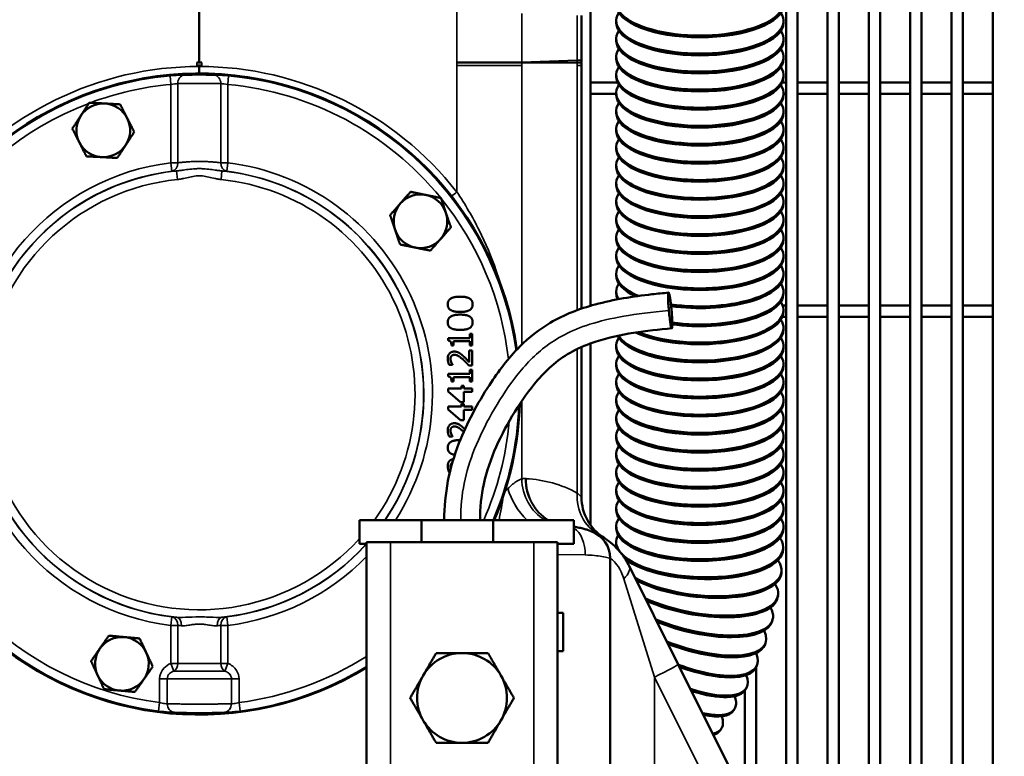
# Model space of a CAD drawing. Header units: inches. Extents: x 1 to 237, y 4 to 150.
# Tile 25 of 209: x 28 to 38, y 111 to 119. Entities that reach past the tile are written whole.
import ezdxf

# ---------------------------------------------------------------- set-up
doc = ezdxf.new("R2010")
doc.units = ezdxf.units.IN
doc.header["$LTSCALE"] = 7
doc.header["$MEASUREMENT"] = 0
for name, color, linetype, lineweight in [('Dimension (ANSI)', 7, 'Continuous', 25), ('Visible (ANSI)', 7, 'Continuous', 50), ('Visible Narrow (ANSI)', 7, 'Continuous', 35)]:
    doc.layers.add(name, color=color, linetype=linetype, lineweight=lineweight)
doc.styles.add('Dimension Text', font='tahoma.ttf')
doc.dimstyles.new('Dual Dimension', dxfattribs={"dimscale": 7, "dimtxt": 0.12, "dimasz": 0.098425, "dimexe": 0.125, "dimexo": 0.0625, "dimgap": 0.031496, "dimtad": 0, "dimtih": 1, "dimtoh": 1, "dimrnd": 1e-08, "dimzin": 4, "dimdsep": 46, "dimtxsty": 'Dimension Text', "dimcen": 0.09, "dimdle": 0.393701, "dimclrd": 256, "dimclre": 256, "dimclrt": 256, "dimadec": 0, "dimazin": 1, "dimtfac": 1, "dimtofl": 0, "dimtmove": 0, "dimatfit": 3, "dimfxl": 1, "dimtolj": 1, "dimtzin": 4, "dimlwd": -1, "dimlwe": -1, "dimarcsym": 0})

# ---------------------------------------------------------------- blocks, each defined once
blk = doc.blocks.new('*D10')
at = {"layer": 'Defpoints', "color": 0, "transparency": 16777216}
for p in [(19.813, 137.654), (19.813, 124.977), (98.315, 114.654)]:
    blk.add_point(p, dxfattribs=at)
at = {"layer": 'Dimension (ANSI)', "transparency": 16777216}
for p, q in [((19.813, 125.415), (19.813, 138.529)), ((98.315, 115.092), (98.315, 138.529)), ((20.502, 137.654), (54.873, 137.654)), ((97.626, 137.654), (63.254, 137.654))]:
    blk.add_line(p, q, dxfattribs=at)
for points in [[(20.502, 137.769), (20.502, 137.54), (19.813, 137.654)], [(97.626, 137.769), (97.626, 137.54), (98.315, 137.654)]]:
    blk.add_solid(points, dxfattribs=at)
at = {"layer": 'Dimension (ANSI)', "transparency": 16777216, "insert": (59.064, 137.654), "char_height": 0.84, "attachment_point": 5, "style": 'Dimension Text'}
blk.add_mtext('\\A1;{\\H3.0x;(}\\S78.50^ 1993.9 mm;{\\H3.0x;)}', dxfattribs=at)
blk = doc.blocks.new('*D11')
at = {"layer": 'Defpoints', "color": 0, "transparency": 16777216}
for p in [(9.802, 132.104), (32.4, 132.104), (37.255, 77.844)]:
    blk.add_point(p, dxfattribs=at)
at = {"layer": 'Dimension (ANSI)', "transparency": 16777216}
for p, q in [((31.963, 132.104), (8.927, 132.104)), ((9.802, 131.415), (9.802, 106.86)), ((9.802, 78.533), (9.802, 103.088)), ((36.818, 77.844), (8.927, 77.844))]:
    blk.add_line(p, q, dxfattribs=at)
for points in [[(9.687, 131.415), (9.917, 131.415), (9.802, 132.104)], [(9.687, 78.533), (9.917, 78.533), (9.802, 77.844)]]:
    blk.add_solid(points, dxfattribs=at)
at = {"layer": 'Dimension (ANSI)', "transparency": 16777216, "insert": (9.802, 104.974), "char_height": 0.84, "attachment_point": 5, "style": 'Dimension Text'}
blk.add_mtext('\\A1;{\\H3.0x;(}\\S54.26^ 1378.2 mm;{\\H3.0x;)}', dxfattribs=at)

msp = doc.modelspace()

# ---------------------------------------------------------------- linework, layer by layer
at = {"layer": 'Visible (ANSI)'}
for p, q in [((29.99, 118.294), (29.99, 126.344)), ((34.085, 125.036), (34.085, 115.747)), ((36.132, 125.036), (36.132, 109.154)), ((36.25, 125.036), (36.25, 109.154)), ((36.565, 125.036), (36.565, 109.154)), ((36.683, 125.036), (36.683, 109.154)), ((36.998, 109.154), (36.998, 125.036)), ((37.116, 109.154), (37.116, 125.036)), ((37.431, 109.154), (37.431, 125.036)), ((37.549, 109.154), (37.549, 125.036)), ((37.864, 109.154), (37.864, 125.036)), ((37.982, 109.154), (37.982, 125.036)), ((38.297, 109.154), (38.297, 125.036)), ((33.99, 118.32), (33.99, 118.787)), ((34.354, 118.73), (34.354, 118.711)), ((36.104, 118.73), (36.104, 118.711)), ((34.354, 118.541), (34.354, 118.522)), ((36.104, 118.541), (36.104, 118.522)), ((34.354, 118.352), (34.354, 118.333)), ((36.104, 118.352), (36.104, 118.333)), ((29.964, 118.294), (29.99, 118.294)), ((29.964, 118.263), (29.99, 118.263)), ((29.99, 118.294), (30.016, 118.294)), ((29.99, 118.263), (30.016, 118.263)), ((29.99, 118.253), (29.99, 118.263)), ((33.218, 118.294), (32.686, 118.294)), ((33.365, 118.294), (33.218, 118.294)), ((33.428, 118.294), (33.365, 118.294)), ((33.428, 118.294), (33.945, 118.294)), ((33.99, 118.294), (33.945, 118.294)), ((33.99, 118.263), (33.99, 118.294)), ((33.99, 118.263), (33.99, 115.717)), ((34.354, 118.163), (34.354, 118.144)), ((36.104, 118.163), (36.104, 118.144)), ((34.085, 118.086), (34.367, 118.086)), ((36.092, 118.086), (36.132, 118.086)), ((36.25, 118.086), (36.565, 118.086)), ((36.683, 118.086), (36.998, 118.086)), ((37.116, 118.086), (37.431, 118.086)), ((37.549, 118.086), (37.864, 118.086)), ((37.982, 118.086), (38.297, 118.086)), ((34.085, 117.967), (34.354, 117.967)), ((34.354, 117.974), (34.354, 117.955)), ((36.104, 117.974), (36.104, 117.955)), ((36.104, 117.967), (36.132, 117.967)), ((36.25, 117.967), (36.565, 117.967)), ((36.683, 117.967), (36.998, 117.967)), ((37.116, 117.967), (37.431, 117.967)), ((37.549, 117.967), (37.864, 117.967)), ((37.982, 117.967), (38.297, 117.967)), ((34.354, 117.785), (34.354, 117.766)), ((36.104, 117.785), (36.104, 117.766)), ((34.354, 117.596), (34.354, 117.577)), ((36.104, 117.596), (36.104, 117.577)), ((34.354, 117.406), (34.354, 117.388)), ((36.104, 117.406), (36.104, 117.388)), ((34.354, 117.217), (34.354, 117.199)), ((36.104, 117.217), (36.104, 117.199)), ((34.354, 117.028), (34.354, 117.01)), ((36.104, 117.028), (36.104, 117.01)), ((34.354, 116.839), (34.354, 116.821)), ((36.104, 116.839), (36.104, 116.821)), ((34.354, 116.65), (34.354, 116.632)), ((36.104, 116.65), (36.104, 116.632)), ((34.354, 116.461), (34.354, 116.443)), ((36.104, 116.461), (36.104, 116.443)), ((34.354, 116.272), (34.354, 116.254)), ((36.104, 116.272), (36.104, 116.254)), ((34.354, 116.083), (34.354, 116.065)), ((36.104, 116.083), (36.104, 116.065)), ((34.354, 115.894), (34.354, 115.876)), ((36.104, 115.894), (36.104, 115.876)), ((34.085, 115.751), (34.097, 115.751)), ((36.097, 115.751), (36.132, 115.751)), ((36.25, 115.751), (36.565, 115.751)), ((36.683, 115.751), (36.998, 115.751)), ((37.116, 115.751), (37.431, 115.751)), ((37.549, 115.751), (37.864, 115.751)), ((37.982, 115.751), (38.297, 115.751)), ((36.094, 115.633), (36.132, 115.633)), ((36.104, 115.705), (36.104, 115.687)), ((36.25, 115.633), (36.565, 115.633)), ((36.683, 115.633), (36.998, 115.633)), ((37.116, 115.633), (37.431, 115.633)), ((37.549, 115.633), (37.864, 115.633)), ((37.982, 115.633), (38.297, 115.633)), ((32.82, 115.454), (32.82, 115.409)), ((32.845, 115.454), (32.82, 115.454)), ((32.845, 115.332), (32.845, 115.454)), ((36.104, 115.516), (36.104, 115.498)), ((32.595, 115.409), (32.595, 115.383)), ((32.82, 115.409), (32.595, 115.409)), ((32.629, 115.332), (32.652, 115.332)), ((32.652, 115.377), (32.82, 115.377)), ((32.652, 115.332), (32.652, 115.377)), ((32.82, 115.377), (32.82, 115.332)), ((32.82, 115.332), (32.845, 115.332)), ((33.99, 115.316), (33.99, 113.743)), ((34.085, 115.353), (34.085, 113.451)), ((34.354, 115.327), (34.354, 115.309)), ((36.104, 115.327), (36.104, 115.309)), ((32.816, 115.278), (32.816, 115.156)), ((32.845, 115.278), (32.816, 115.278)), ((32.845, 115.124), (32.845, 115.278)), ((32.605, 115.13), (32.641, 115.13)), ((32.641, 115.13), (32.641, 115.131)), ((32.81, 115.124), (32.845, 115.124)), ((34.354, 115.138), (34.354, 115.12)), ((36.104, 115.138), (36.104, 115.12)), ((32.595, 115.034), (32.595, 115.008)), ((32.82, 115.034), (32.595, 115.034)), ((32.82, 115.078), (32.82, 115.034)), ((32.845, 115.078), (32.82, 115.078)), ((32.845, 114.956), (32.845, 115.078)), ((32.629, 114.956), (32.652, 114.956)), ((32.652, 115.002), (32.82, 115.002)), ((32.652, 114.956), (32.652, 115.002)), ((32.733, 114.91), (32.733, 114.88)), ((32.76, 114.91), (32.733, 114.91)), ((32.76, 114.88), (32.76, 114.91)), ((32.82, 115.002), (32.82, 114.956)), ((32.82, 114.956), (32.845, 114.956)), ((34.354, 114.949), (34.354, 114.931)), ((36.104, 114.949), (36.104, 114.931)), ((32.595, 114.88), (32.595, 114.849)), ((32.733, 114.88), (32.595, 114.88)), ((32.595, 114.849), (32.724, 114.738)), ((32.845, 114.88), (32.76, 114.88)), ((32.76, 114.848), (32.845, 114.848)), ((32.76, 114.738), (32.76, 114.848)), ((32.845, 114.848), (32.845, 114.88)), ((32.724, 114.738), (32.76, 114.738)), ((32.733, 114.722), (32.733, 114.693)), ((32.76, 114.722), (32.733, 114.722)), ((32.76, 114.693), (32.76, 114.722)), ((34.354, 114.76), (34.354, 114.741)), ((36.104, 114.76), (36.104, 114.741)), ((32.595, 114.693), (32.595, 114.662)), ((32.733, 114.693), (32.595, 114.693)), ((32.595, 114.662), (32.724, 114.55)), ((32.845, 114.693), (32.76, 114.693)), ((32.76, 114.66), (32.845, 114.66)), ((32.76, 114.55), (32.76, 114.66)), ((32.845, 114.66), (32.845, 114.693)), ((32.724, 114.55), (32.76, 114.55)), ((34.354, 114.571), (34.354, 114.552)), ((36.104, 114.571), (36.104, 114.552)), ((32.605, 114.379), (32.641, 114.379)), ((32.641, 114.379), (32.641, 114.381)), ((34.354, 114.382), (34.354, 114.363)), ((36.104, 114.382), (36.104, 114.363)), ((34.354, 114.193), (34.354, 114.174)), ((36.104, 114.193), (36.104, 114.174)), ((32.605, 114.004), (32.61, 114.004)), ((34.354, 114.004), (34.354, 113.985)), ((36.104, 114.004), (36.104, 113.985)), ((33.652, 113.902), (33.652, 113.902)), ((34.354, 113.815), (34.354, 113.796)), ((36.104, 113.815), (36.104, 113.796)), ((33.967, 113.768), (33.967, 113.768)), ((33.534, 113.597), (33.534, 113.597)), ((33.534, 113.592), (33.534, 113.592)), ((34.354, 113.626), (34.354, 113.607)), ((36.104, 113.626), (36.104, 113.607)), ((31.667, 113.254), (31.667, 113.504)), ((31.667, 113.504), (32.317, 113.504)), ((32.317, 113.504), (32.317, 113.272)), ((32.317, 113.504), (33.065, 113.504)), ((33.065, 113.504), (33.065, 113.272)), ((33.065, 113.504), (33.911, 113.504)), ((33.911, 113.254), (33.911, 113.504)), ((34.085, 113.416), (34.085, 113.415)), ((34.354, 113.437), (34.354, 113.418)), ((36.104, 113.437), (36.104, 113.418)), ((31.74, 113.254), (31.667, 113.254)), ((31.74, 113.272), (31.99, 113.272)), ((31.74, 113.272), (31.74, 110.522)), ((33.49, 113.272), (31.99, 113.272)), ((33.49, 113.272), (33.74, 113.272)), ((33.74, 110.522), (33.74, 113.272)), ((33.74, 113.254), (33.911, 113.254)), ((34.353, 113.278), (34.353, 113.26)), ((36.102, 113.217), (36.102, 113.198)), ((34.29, 110.311), (34.29, 113.105)), ((35.003, 111.994), (34.489, 113.024)), ((36.084, 112.963), (36.082, 112.945)), ((36.047, 112.712), (36.043, 112.694)), ((33.8, 112.532), (33.74, 112.532)), ((33.8, 112.132), (33.8, 112.532)), ((29.77, 112.481), (29.77, 112.481)), ((29.99, 112.49), (29.99, 112.49)), ((30.21, 112.486), (30.21, 112.486)), ((30.21, 112.481), (30.21, 112.481)), ((35.991, 112.464), (35.987, 112.446)), ((29.99, 112.416), (29.99, 112.416)), ((33.8, 112.132), (33.74, 112.132)), ((35.917, 112.22), (35.911, 112.203)), ((35.812, 110.371), (35.003, 111.994)), ((35.817, 111.962), (35.817, 110.36)), ((35.826, 111.983), (35.819, 111.965)), ((35.699, 111.719), (35.699, 110.598)), ((35.717, 111.752), (35.709, 111.735)), ((29.99, 111.577), (29.99, 111.577)), ((35.592, 111.529), (35.583, 111.513)), ((35.452, 111.316), (35.441, 111.301))]:
    msp.add_line(p, q, dxfattribs=at)
for centre, radius, start, end in [((33.87, 118.32), 0.12, 347.5441, 0), ((29.99, 114.823), 3.356, 7.9595, 301.4317), ((28.985, 117.584), 0.281, 86.9515, 146.9515), ((28.985, 117.584), 0.281, 26.9515, 86.9515), ((28.985, 117.584), 0.281, 146.9515, 206.9515), ((28.985, 117.584), 0.281, 326.9515, 26.9515), ((28.985, 117.584), 0.281, 206.9515, 266.9515), ((28.985, 117.584), 0.281, 266.9515, 326.9515), ((32.305, 116.632), 0.281, 78.6654, 138.6654), ((32.305, 116.632), 0.281, 18.6654, 78.6654), ((32.305, 116.632), 0.281, 138.6654, 198.6654), ((32.305, 116.632), 0.281, 318.6654, 18.6654), ((32.305, 116.632), 0.281, 198.6654, 258.6654), ((32.305, 116.632), 0.281, 258.6654, 318.6654), ((29.99, 114.823), 3.356, 336.8557, 358.2161), ((34.49, 113.743), 0.5, 180, 237.4738), ((33.99, 113.105), 0.3, 0, 67.514), ((29.18, 111.999), 0.281, 84.9983, 144.9983), ((29.18, 111.999), 0.281, 24.9983, 84.9983), ((29.18, 111.999), 0.281, 144.9983, 204.9983), ((29.18, 111.999), 0.281, 324.9983, 24.9983), ((32.74, 111.642), 0.47, 90, 150), ((32.74, 111.642), 0.47, 30, 90), ((29.18, 111.999), 0.281, 204.9983, 264.9983), ((29.18, 111.999), 0.281, 264.9983, 324.9983), ((32.74, 111.642), 0.47, 150, 210), ((32.74, 111.642), 0.47, 330, 30), ((29.99, 111.337), 0.375, 139.6191, 139.6194), ((32.74, 111.642), 0.47, 210, 270), ((32.74, 111.642), 0.47, 270, 330)]:
    msp.add_arc(centre, radius, start, end, dxfattribs=at)
for centre, major_axis, ratio, start_param, end_param in [((35.229, 118.919), (0.875, 0), 0.390731, 2.889384, 6.535394), ((35.229, 118.9), (0.875, 0), 0.390731, 3.141593, 6.283185), ((35.229, 118.73), (0.875, 0), 0.390731, 2.889384, 6.535394), ((35.229, 118.541), (0.875, 0), 0.390731, 2.889384, 6.535394), ((35.229, 118.711), (0.875, 0), 0.390731, 3.141593, 6.283185), ((35.229, 118.522), (0.875, 0), 0.390731, 3.141593, 6.283185), ((35.229, 118.352), (0.875, 0), 0.390731, 2.889384, 6.535394), ((35.229, 118.333), (0.875, 0), 0.390731, 3.141593, 6.283185), ((35.229, 118.163), (0.875, 0), 0.390731, 2.889384, 6.535394), ((35.229, 118.144), (0.875, 0), 0.390731, 3.141593, 6.283185), ((35.229, 117.974), (0.875, 0), 0.390731, 2.889384, 6.535394), ((35.229, 117.955), (0.875, 0), 0.390731, 3.141593, 6.283185), ((35.229, 117.785), (0.875, 0), 0.390731, 2.889384, 6.535394), ((35.229, 117.766), (0.875, 0), 0.390731, 3.141593, 6.283185), ((35.229, 117.596), (0.875, 0), 0.390731, 2.889384, 6.535394), ((35.229, 117.406), (0.875, 0), 0.390731, 2.889384, 6.535394), ((35.229, 117.577), (0.875, 0), 0.390731, 3.141593, 6.283185), ((35.229, 117.388), (0.875, 0), 0.390731, 3.141593, 6.283185), ((35.229, 117.217), (0.875, 0), 0.390731, 2.889384, 6.535394), ((35.229, 117.199), (0.875, 0), 0.390731, 3.141593, 6.283185), ((35.229, 117.028), (0.875, 0), 0.390731, 2.889384, 6.535394), ((35.229, 117.01), (0.875, 0), 0.390731, 3.141593, 6.283185), ((35.229, 116.839), (0.875, 0), 0.390731, 2.889384, 6.535394), ((35.229, 116.821), (0.875, 0), 0.390731, 3.141593, 6.283185), ((35.229, 116.65), (0.875, 0), 0.390731, 2.889384, 6.535394), ((35.229, 116.632), (0.875, 0), 0.390731, 3.141593, 6.283185), ((35.229, 116.461), (0.875, 0), 0.390731, 2.889384, 6.535394), ((35.229, 116.272), (0.875, 0), 0.390731, 2.889384, 6.535394), ((35.229, 116.443), (0.875, 0), 0.390731, 3.141593, 6.283185), ((35.229, 116.254), (0.875, 0), 0.390731, 3.141593, 6.283185), ((35.229, 116.083), (-0.875, 0), 0.390731, 6.030977, 7.032712), ((35.229, 116.083), (0.875, 0), 0.390731, 4.3587, 6.535394), ((35.229, 116.065), (-0.875, 0), 0.390731, 0, 0.69509), ((35.229, 116.065), (0.875, 0), 0.390731, 4.361263, 6.283185), ((35.229, 115.894), (-0.875, 0), 0.390731, 6.030977, 6.513178), ((35.229, 115.894), (0.875, 0), 0.390731, 4.375892, 6.535394), ((35.229, 115.876), (-0.875, 0), 0.390731, 0, 0.179987), ((35.229, 115.876), (0.875, 0), 0.390731, 4.376066, 6.283185), ((35.229, 115.705), (0.875, 0), 0.390731, 3.890347, 6.535394), ((35.229, 115.687), (0.875, 0), 0.390731, 3.836865, 6.283185), ((35.229, 115.516), (0.875, 0), 0.390731, 3.380583, 6.535394), ((35.229, 115.498), (0.875, 0), 0.390731, 3.331348, 6.283185), ((35.229, 115.327), (0.875, 0), 0.390731, 2.889384, 6.535394), ((35.229, 115.138), (0.875, 0), 0.390731, 2.889384, 6.535394), ((35.229, 115.309), (0.875, 0), 0.390731, 3.141593, 6.283185), ((35.229, 115.12), (0.875, 0), 0.390731, 3.141593, 6.283185), ((35.229, 114.949), (0.875, 0), 0.390731, 2.889384, 6.535394), ((35.229, 114.931), (0.875, 0), 0.390731, 3.141593, 6.283185), ((35.229, 114.76), (0.875, 0), 0.390731, 2.889384, 6.535394), ((35.229, 114.741), (0.875, 0), 0.390731, 3.141593, 6.283185), ((35.229, 114.571), (0.875, 0), 0.390731, 2.889384, 6.535394), ((35.229, 114.552), (0.875, 0), 0.390731, 3.141593, 6.283185), ((35.229, 114.382), (0.875, 0), 0.390731, 2.889384, 6.535394), ((35.229, 114.363), (0.875, 0), 0.390731, 3.141593, 6.283185), ((35.229, 114.193), (0.875, 0), 0.390731, 2.889384, 6.535394), ((35.229, 114.004), (0.875, 0), 0.390731, 2.889384, 6.535394), ((35.229, 114.174), (0.875, 0), 0.390731, 3.141593, 6.283185), ((35.229, 113.985), (0.875, 0), 0.390731, 3.141593, 6.283185), ((35.229, 113.815), (0.875, 0), 0.390731, 2.889384, 6.535394), ((35.229, 113.796), (0.875, 0), 0.390731, 3.141593, 6.283185), ((35.229, 113.626), (0.875, 0), 0.390731, 2.889384, 6.535394), ((35.229, 113.607), (0.875, 0), 0.390731, 3.141593, 6.283185), ((35.229, 113.437), (0.875, 0), 0.390731, 2.889384, 6.535394), ((35.229, 113.418), (0.875, 0), 0.390731, 3.141593, 6.283185), ((35.228, 113.248), (-0.874, 0.031), 0.390526, 6.080053, 6.586365), ((35.227, 113.229), (-0.874, 0.031), 0.390526, 0, 0.156787), ((35.228, 113.248), (0.874, -0.031), 0.390526, 3.502788, 6.583129), ((35.214, 113.059), (-0.87, 0.096), 0.388745, 6.123935, 6.124866), ((35.227, 113.229), (0.874, -0.031), 0.390526, 3.624349, 6.283185), ((35.214, 113.059), (0.87, -0.096), 0.388745, 3.890245, 6.62907), ((35.212, 113.041), (0.87, -0.096), 0.388745, 3.916871, 6.283185), ((35.187, 112.872), (-0.86, 0.16), 0.385142, 0.645808, 0.645817), ((35.183, 112.854), (-0.86, 0.16), 0.385142, 0.670511, 0.670521), ((35.187, 112.872), (0.86, -0.16), 0.385142, 4.125142, 6.631573), ((35.183, 112.854), (0.86, -0.16), 0.385142, 4.148509, 6.283185), ((35.145, 112.687), (-0.846, 0.223), 0.379736, 0.858948, 0.858949), ((35.145, 112.687), (0.846, -0.223), 0.379736, 4.353371, 6.635865), ((35.14, 112.669), (0.846, -0.223), 0.379736, 4.375806, 6.283185), ((35.09, 112.505), (-0.828, 0.284), 0.372551, 1.063818, 1.063823), ((35.084, 112.487), (-0.828, 0.284), 0.372551, 1.084596, 1.084597), ((35.09, 112.505), (0.828, -0.284), 0.372551, 4.589791, 6.642055), ((35.021, 112.326), (-0.805, 0.344), 0.36362, 1.273075, 1.273077), ((35.014, 112.309), (-0.805, 0.344), 0.36362, 1.293908, 1.29391), ((35.084, 112.487), (0.828, -0.284), 0.372551, 4.612437, 6.283185), ((35.021, 112.326), (0.805, -0.344), 0.36362, 4.845954, 6.650303), ((35.014, 112.309), (-0.805, 0.344), 0.36362, 1.685263, 1.685272), ((35.021, 112.326), (-0.805, 0.344), 0.36362, 1.700172, 1.700181), ((35.014, 112.309), (0.805, -0.344), 0.36362, 4.869778, 6.283185), ((34.94, 112.153), (-0.778, 0.401), 0.352987, 1.566578, 1.56658), ((34.94, 112.153), (0.778, -0.401), 0.352987, 5.136447, 6.660835), ((34.931, 112.136), (0.778, -0.401), 0.352987, 5.162751, 6.283185), ((34.845, 111.985), (0.747, -0.456), 0.340699, 5.487107, 6.673956), ((34.836, 111.969), (0.747, -0.456), 0.340699, 5.518537, 6.283185), ((34.739, 111.824), (0.713, -0.507), 0.326816, 5.966484, 6.690071), ((34.728, 111.808), (0.713, -0.507), 0.326816, 6.01274, 6.283185)]:
    msp.add_ellipse(centre, major_axis=major_axis, ratio=ratio, start_param=start_param, end_param=end_param, dxfattribs=at)
for points, degree, knots in [([(29.99, 118.179), (29.99, 118.188), (29.99, 118.197), (29.99, 118.207), (29.99, 118.214), (29.99, 118.222), (29.99, 118.23), (29.99, 118.237), (29.99, 118.245), (29.99, 118.253)], 3, [0.249452, 0.249452, 0.249452, 0.249452, 0.3102936, 0.3102936, 0.3102936, 0.3562778, 0.3562778, 0.3562778, 0.4022663, 0.4022663, 0.4022663, 0.4022663]), ([(32.553, 113.504), (32.553, 113.777), (32.608, 114.055), (32.792, 114.522), (32.901, 114.726), (33.12, 115.061), (33.224, 115.199), (33.44, 115.416), (33.547, 115.501), (33.809, 115.655), (33.97, 115.717), (34.328, 115.814), (34.528, 115.845), (34.786, 115.874), (34.844, 115.88), (34.902, 115.885)], 3, [0, 0, 0, 0, 2.079944, 2.079944, 3.827175, 3.827175, 5.133907, 5.133907, 6.159254, 6.159254, 7.453145, 7.453145, 8.989534, 8.989534, 9.436433, 9.436433, 9.436433, 9.436433]), ([(34.905, 115.699), (34.905, 115.697), (34.905, 115.694), (34.905, 115.692), (34.907, 115.673), (34.909, 115.654), (34.911, 115.635), (34.912, 115.632), (34.912, 115.628), (34.913, 115.624), (34.913, 115.622), (34.913, 115.62), (34.913, 115.619), (34.913, 115.618), (34.913, 115.618), (34.913, 115.618), (34.916, 115.596), (34.919, 115.578), (34.921, 115.564), (34.921, 115.563), (34.922, 115.561), (34.922, 115.56), (34.922, 115.557), (34.923, 115.555), (34.923, 115.553), (34.926, 115.538), (34.928, 115.53), (34.929, 115.525), (34.929, 115.525), (34.929, 115.524), (34.929, 115.524), (34.93, 115.521), (34.931, 115.518), (34.932, 115.517), (34.933, 115.513), (34.935, 115.512), (34.936, 115.512), (34.936, 115.512), (34.936, 115.512), (34.936, 115.512), (34.937, 115.512), (34.937, 115.513), (34.938, 115.515), (34.938, 115.516), (34.938, 115.516), (34.938, 115.517), (34.939, 115.519), (34.939, 115.521), (34.94, 115.525), (34.94, 115.527), (34.94, 115.529), (34.94, 115.531), (34.941, 115.54), (34.941, 115.551), (34.941, 115.564), (34.941, 115.567), (34.941, 115.569), (34.941, 115.572), (34.94, 115.585), (34.94, 115.601), (34.939, 115.618), (34.939, 115.622), (34.938, 115.626), (34.938, 115.63), (34.937, 115.652), (34.935, 115.675), (34.933, 115.699), (34.931, 115.722), (34.928, 115.745), (34.926, 115.767), (34.926, 115.768), (34.926, 115.77), (34.925, 115.771), (34.925, 115.774), (34.925, 115.777), (34.924, 115.78), (34.922, 115.8), (34.919, 115.815), (34.918, 115.826), (34.918, 115.827), (34.918, 115.828), (34.917, 115.829), (34.917, 115.829), (34.917, 115.83), (34.917, 115.83), (34.916, 115.836), (34.915, 115.84), (34.915, 115.845), (34.913, 115.854), (34.911, 115.861), (34.91, 115.866), (34.91, 115.867), (34.91, 115.868), (34.909, 115.869), (34.909, 115.869), (34.909, 115.869), (34.909, 115.87), (34.908, 115.874), (34.907, 115.878), (34.906, 115.881), (34.905, 115.883), (34.904, 115.885), (34.903, 115.885), (34.901, 115.886), (34.9, 115.885), (34.899, 115.881), (34.899, 115.877), (34.898, 115.873), (34.897, 115.861), (34.897, 115.857), (34.897, 115.852), (34.897, 115.845), (34.897, 115.83), (34.897, 115.808), (34.899, 115.78), (34.899, 115.778), (34.899, 115.776), (34.899, 115.774), (34.899, 115.773), (34.899, 115.771), (34.899, 115.769), (34.901, 115.748), (34.902, 115.726), (34.904, 115.704), (34.904, 115.702), (34.905, 115.7), (34.905, 115.699)], 3, [0, 0, 0, 0, 0.016152, 0.016152, 0.016152, 0.16438, 0.16438, 0.16438, 0.196212, 0.196212, 0.196212, 0.21078, 0.21078, 0.21078, 0.213789, 0.213789, 0.213789, 0.397602, 0.397602, 0.397602, 0.416037, 0.416037, 0.416037, 0.450753, 0.450753, 0.450753, 0.677573, 0.677573, 0.677573, 0.687132, 0.687132, 0.687132, 0.838823, 0.838823, 0.838823, 1.107967, 1.107967, 1.107967, 1.138792, 1.138792, 1.138792, 1.358113, 1.358113, 1.358113, 1.40563, 1.40563, 1.40563, 1.601945, 1.601945, 1.601945, 1.713464, 1.713464, 1.713464, 2.120982, 2.120982, 2.120982, 2.190887, 2.190887, 2.190887, 2.584179, 2.584179, 2.584179, 2.678134, 2.678134, 2.678134, 3.171551, 3.171551, 3.171551, 3.658699, 3.658699, 3.658699, 3.691735, 3.691735, 3.691735, 3.761013, 3.761013, 3.761013, 4.262735, 4.262735, 4.262735, 4.299418, 4.299418, 4.299418, 4.328362, 4.328362, 4.328362, 4.597064, 4.597064, 4.597064, 5.194033, 5.194033, 5.194033, 5.2984, 5.2984, 5.2984, 5.3484, 5.3484, 5.3484, 6.009918, 6.009918, 6.009918, 6.684361, 6.684361, 6.684361, 7.533001, 7.533001, 7.533001, 8.295692, 8.295692, 8.295692, 8.592605, 8.592605, 8.592605, 9.240999, 9.240999, 9.240999, 9.2802, 9.2802, 9.2802, 9.320629, 9.320629, 9.320629, 9.775994, 9.775994, 9.775994, 9.812712, 9.812712, 9.812712, 9.812712]), ([(34.936, 115.512), (34.669, 115.488), (34.399, 115.455), (34.059, 115.346), (33.975, 115.313), (33.757, 115.195), (33.634, 115.089), (33.442, 114.866), (33.364, 114.754), (33.149, 114.404), (33.026, 114.15), (32.94, 113.758), (32.928, 113.631), (32.928, 113.504)], 3, [0, 0, 0, 0, 2.048272, 2.048272, 2.731861, 2.731861, 3.936193, 3.936193, 4.972911, 4.972911, 7.06743, 7.06743, 8.029979, 8.029979, 8.029979, 8.029979]), ([(32.59, 114.262), (32.59, 114.221), (32.638, 114.192), (32.663, 114.187)], 2, [-2, -2, -2, -1, -0.489173, -0.489173, -0.489173]), ([(32.649, 114.142), (32.624, 114.139), (32.59, 114.103), (32.59, 114.068)], 2, [-1.832054, -1.832054, -1.832054, -1, 0, 0, 0]), ([(34.105, 113.382), (34.105, 113.382), (34.104, 113.383), (34.098, 113.385), (34.093, 113.387), (34.086, 113.39), (34.084, 113.391), (34.075, 113.394), (34.065, 113.398), (34.043, 113.405), (34.03, 113.409), (34.001, 113.417), (33.984, 113.421), (33.949, 113.428), (33.931, 113.431), (33.911, 113.434)], 3, [-0.9873894, -0.9873894, -0.9873894, -0.9873894, -0.8668231, -0.8668231, -0.7412059, -0.7412059, -0.7052782, -0.7052782, -0.5628738, -0.5628738, -0.4231669, -0.4231669, -0.2775319, -0.2775319, -0.1422454, -0.1422454, -0.1422454, -0.1422454]), ([(34.489, 113.024), (34.467, 113.068), (34.39, 113.189), (34.248, 113.312), (34.132, 113.372), (34.105, 113.382), (34.105, 113.382)], 3, [-1.73775, -1.73775, -1.73775, -1.73775, -1.4895, -0.993, -0.4965, 0, 0, 0, 0])]:
    msp.add_open_spline(points, degree=degree, knots=knots, dxfattribs=at)
for points, weights in [([(28.75, 117.738), (28.791, 117.801), (28.838, 117.874)], [1, 1.0379548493, 1]), ([(28.838, 117.874), (28.925, 117.869), (29, 117.865)], [1, 1.0379548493, 1]), ([(29, 117.865), (29.075, 117.861), (29.162, 117.856)], [1, 1.0379548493, 1]), ([(29.162, 117.856), (29.202, 117.779), (29.236, 117.712)], [1, 1.0379548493, 1]), ([(28.661, 117.602), (28.709, 117.675), (28.75, 117.738)], [1, 1.0379548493, 1]), ([(29.236, 117.712), (29.27, 117.645), (29.309, 117.567)], [1, 1.0379548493, 1]), ([(28.735, 117.457), (28.701, 117.524), (28.661, 117.602)], [1, 1.0379548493, 1]), ([(29.309, 117.567), (29.262, 117.494), (29.221, 117.431)], [1, 1.0379548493, 1]), ([(28.808, 117.312), (28.769, 117.39), (28.735, 117.457)], [1, 1.0379548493, 1]), ([(29.221, 117.431), (29.18, 117.368), (29.132, 117.295)], [1, 1.0379548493, 1]), ([(28.97, 117.304), (28.895, 117.308), (28.808, 117.312)], [1, 1.0379548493, 1]), ([(29.132, 117.295), (29.045, 117.3), (28.97, 117.304)], [1, 1.0379548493, 1]), ([(32.094, 116.818), (32.144, 116.875), (32.201, 116.94)], [1, 1.0379548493, 1]), ([(32.201, 116.94), (32.287, 116.923), (32.36, 116.908)], [1, 1.0379548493, 1]), ([(32.36, 116.908), (32.434, 116.893), (32.519, 116.876)], [1, 1.0379548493, 1]), ([(32.519, 116.876), (32.547, 116.794), (32.571, 116.722)], [1, 1.0379548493, 1]), ([(31.987, 116.696), (32.044, 116.762), (32.094, 116.818)], [1, 1.0379548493, 1]), ([(32.039, 116.543), (32.015, 116.614), (31.987, 116.696)], [1, 1.0379548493, 1]), ([(32.571, 116.722), (32.596, 116.651), (32.623, 116.569)], [1, 1.0379548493, 1]), ([(32.623, 116.569), (32.566, 116.503), (32.516, 116.447)], [1, 1.0379548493, 1]), ([(32.091, 116.389), (32.063, 116.471), (32.039, 116.543)], [1, 1.0379548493, 1]), ([(32.25, 116.357), (32.176, 116.372), (32.091, 116.389)], [1, 1.0379548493, 1]), ([(32.409, 116.325), (32.324, 116.342), (32.25, 116.357)], [1, 1.0379548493, 1]), ([(32.516, 116.447), (32.466, 116.39), (32.409, 116.325)], [1, 1.0379548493, 1]), ([(28.95, 112.161), (28.993, 112.222), (29.043, 112.294)], [1, 1.0379548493, 1]), ([(29.043, 112.294), (29.13, 112.286), (29.205, 112.279)], [1, 1.0379548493, 1]), ([(29.205, 112.279), (29.28, 112.273), (29.366, 112.265)], [1, 1.0379548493, 1]), ([(29.366, 112.265), (29.403, 112.186), (29.435, 112.118)], [1, 1.0379548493, 1]), ([(28.857, 112.028), (28.907, 112.099), (28.95, 112.161)], [1, 1.0379548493, 1]), ([(28.926, 111.881), (28.894, 111.949), (28.857, 112.028)], [1, 1.0379548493, 1]), ([(29.435, 112.118), (29.467, 112.05), (29.503, 111.971)], [1, 1.0379548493, 1]), ([(32.333, 111.877), (32.396, 111.987), (32.469, 112.112)], [1, 1.08759348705, 1.09793409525]), ([(32.469, 112.112), (32.614, 112.112), (32.74, 112.112)], [1.09793409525, 1.08759348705, 1]), ([(32.74, 112.112), (32.866, 112.112), (33.012, 112.112)], [1, 1.08759348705, 1.09793409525]), ([(33.012, 112.112), (33.084, 111.987), (33.147, 111.877)], [1.09793409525, 1.08759348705, 1]), ([(29.503, 111.971), (29.454, 111.9), (29.41, 111.838)], [1, 1.0379548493, 1]), ([(28.994, 111.734), (28.957, 111.812), (28.926, 111.881)], [1, 1.0379548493, 1]), ([(29.41, 111.838), (29.367, 111.777), (29.317, 111.705)], [1, 1.0379548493, 1]), ([(32.197, 111.642), (32.27, 111.768), (32.333, 111.877)], [1.09793409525, 1.08759348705, 1]), ([(33.147, 111.877), (33.21, 111.768), (33.283, 111.642)], [1, 1.08759348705, 1.09793409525]), ([(29.156, 111.72), (29.081, 111.726), (28.994, 111.734)], [1, 1.0379548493, 1]), ([(29.317, 111.705), (29.231, 111.713), (29.156, 111.72)], [1, 1.0379548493, 1]), ([(32.333, 111.407), (32.27, 111.517), (32.197, 111.642)], [1, 1.08759348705, 1.09793409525]), ([(33.283, 111.642), (33.21, 111.517), (33.147, 111.407)], [1.09793409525, 1.08759348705, 1]), ([(32.469, 111.172), (32.396, 111.298), (32.333, 111.407)], [1.09793409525, 1.08759348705, 1]), ([(33.147, 111.407), (33.084, 111.298), (33.012, 111.172)], [1, 1.08759348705, 1.09793409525]), ([(32.74, 111.172), (32.614, 111.172), (32.469, 111.172)], [1, 1.08759348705, 1.09793409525]), ([(33.012, 111.172), (32.866, 111.172), (32.74, 111.172)], [1.09793409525, 1.08759348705, 1])]:
    msp.add_rational_spline(points, weights, degree=2, dxfattribs=at)
for points in [[(32.72, 115.843), (32.655, 115.843), (32.59, 115.804), (32.59, 115.763)], [(32.851, 115.763), (32.851, 115.804), (32.788, 115.843), (32.72, 115.843)], [(32.59, 115.763), (32.59, 115.722), (32.653, 115.683), (32.721, 115.683)], [(32.721, 115.683), (32.787, 115.683), (32.851, 115.722), (32.851, 115.763)], [(32.72, 115.655), (32.655, 115.655), (32.59, 115.616), (32.59, 115.575)], [(32.851, 115.575), (32.851, 115.616), (32.788, 115.655), (32.72, 115.655)], [(32.59, 115.575), (32.59, 115.534), (32.653, 115.495), (32.721, 115.495)], [(32.721, 115.495), (32.787, 115.495), (32.851, 115.534), (32.851, 115.575)], [(32.595, 115.383), (32.615, 115.382), (32.629, 115.357), (32.629, 115.332)], [(32.659, 115.268), (32.627, 115.268), (32.59, 115.229), (32.59, 115.194)], [(32.619, 115.191), (32.619, 115.2), (32.624, 115.216), (32.629, 115.222)], [(32.629, 115.222), (32.634, 115.228), (32.65, 115.234), (32.661, 115.234)], [(32.709, 115.255), (32.698, 115.261), (32.674, 115.268), (32.659, 115.268)], [(32.661, 115.234), (32.681, 115.234), (32.718, 115.213), (32.75, 115.185)], [(32.752, 115.222), (32.741, 115.231), (32.72, 115.249), (32.709, 115.255)], [(32.816, 115.156), (32.806, 115.167), (32.769, 115.206), (32.752, 115.222)], [(32.59, 115.194), (32.59, 115.177), (32.6, 115.14), (32.605, 115.13)], [(32.627, 115.156), (32.624, 115.164), (32.619, 115.182), (32.619, 115.191)], [(32.641, 115.131), (32.638, 115.135), (32.63, 115.149), (32.627, 115.156)], [(32.75, 115.185), (32.765, 115.17), (32.794, 115.141), (32.81, 115.124)], [(32.595, 115.008), (32.615, 115.006), (32.629, 114.982), (32.629, 114.956)], [(32.659, 114.518), (32.627, 114.518), (32.59, 114.478), (32.59, 114.443)], [(32.709, 114.505), (32.698, 114.511), (32.674, 114.518), (32.659, 114.518)], [(32.752, 114.471), (32.741, 114.481), (32.72, 114.499), (32.709, 114.505)], [(32.59, 114.443), (32.59, 114.427), (32.6, 114.389), (32.605, 114.379)], [(32.619, 114.441), (32.619, 114.45), (32.624, 114.465), (32.629, 114.471)], [(32.627, 114.405), (32.624, 114.414), (32.619, 114.432), (32.619, 114.441)], [(32.641, 114.381), (32.638, 114.385), (32.63, 114.398), (32.627, 114.405)], [(32.629, 114.471), (32.634, 114.477), (32.65, 114.484), (32.661, 114.484)], [(32.661, 114.484), (32.681, 114.484), (32.718, 114.463), (32.75, 114.434)], [(32.75, 114.434), (32.754, 114.431), (32.757, 114.427)], [(32.77, 114.454), (32.76, 114.463), (32.752, 114.471)], [(32.72, 114.342), (32.655, 114.342), (32.59, 114.303), (32.59, 114.262)], [(32.721, 114.342), (32.721, 114.342), (32.72, 114.342)], [(32.619, 114.066), (32.619, 114.075), (32.624, 114.09), (32.629, 114.096)], [(32.629, 114.096), (32.632, 114.1), (32.637, 114.102)], [(32.59, 114.068), (32.59, 114.051), (32.6, 114.014), (32.605, 114.004)], [(32.621, 114.048), (32.619, 114.057), (32.619, 114.066)]]:
    msp.add_open_spline(points, degree=2, dxfattribs=at)
at = {"layer": 'Visible Narrow (ANSI)'}
for p, q in [((32.686, 118.83), (32.686, 118.294)), ((33.365, 118.299), (33.365, 118.808)), ((33.945, 118.788), (33.945, 118.319)), ((33.945, 118.319), (33.365, 118.299)), ((33.945, 118.319), (33.99, 118.32)), ((29.964, 118.263), (29.964, 118.294)), ((30.016, 118.263), (30.016, 118.294)), ((32.686, 118.263), (32.686, 118.294)), ((32.686, 118.294), (32.686, 118.294)), ((33.365, 118.263), (32.686, 118.263)), ((32.686, 118.263), (32.686, 116.939)), ((33.218, 118.294), (33.365, 118.299)), ((33.365, 118.263), (33.365, 118.294)), ((33.365, 115.34), (33.365, 118.263)), ((33.945, 118.263), (33.945, 118.294)), ((33.99, 118.263), (33.945, 118.263)), ((33.945, 118.263), (33.945, 115.701)), ((29.693, 118.065), (29.684, 118.155)), ((30.288, 118.065), (30.296, 118.155)), ((29.693, 118.065), (29.693, 117.245)), ((29.765, 117.245), (29.765, 118.073)), ((30.215, 118.073), (30.215, 117.245)), ((30.288, 117.245), (30.288, 118.065)), ((29.765, 117.245), (29.693, 117.245)), ((29.704, 117.156), (29.693, 117.245)), ((30.288, 117.245), (30.215, 117.245)), ((30.288, 117.245), (30.277, 117.156)), ((29.753, 117.159), (29.762, 117.07)), ((30.218, 117.07), (30.227, 117.159)), ((33.945, 115.295), (33.945, 113.788)), ((33.365, 113.936), (33.365, 114.749)), ((31.99, 110.522), (31.99, 113.272)), ((33.49, 113.272), (33.49, 110.522)), ((34.03, 113.139), (33.74, 113.145)), ((34.434, 112.89), (34.755, 111.86)), ((29.704, 112.491), (29.693, 112.402)), ((30.288, 112.402), (30.277, 112.491)), ((29.693, 112.402), (29.693, 112.004)), ((29.765, 112.402), (29.693, 112.402)), ((29.765, 112.004), (29.765, 112.402)), ((29.886, 112.405), (29.886, 112.405)), ((30.288, 112.402), (30.215, 112.402)), ((30.215, 112.402), (30.215, 112.004)), ((30.288, 112.004), (30.288, 112.402)), ((29.693, 112.004), (29.765, 112.004)), ((29.693, 112.004), (29.725, 111.924)), ((30.256, 111.924), (29.725, 111.924)), ((29.765, 112.004), (30.215, 112.004)), ((30.215, 112.004), (30.288, 112.004)), ((30.256, 111.924), (30.288, 112.004)), ((29.575, 111.843), (29.575, 111.594)), ((29.654, 111.843), (29.575, 111.843)), ((30.326, 111.843), (29.654, 111.843)), ((29.654, 111.581), (29.654, 111.843)), ((30.326, 111.843), (30.406, 111.843)), ((30.326, 111.843), (30.326, 111.581)), ((30.406, 111.594), (30.406, 111.843)), ((34.755, 111.86), (35.548, 110.271)), ((34.755, 110.404), (34.755, 111.86)), ((29.563, 111.505), (29.575, 111.594)), ((30.406, 111.594), (30.417, 111.505))]:
    msp.add_line(p, q, dxfattribs=at)
for centre, radius, start, end in [((29.994, 114.823), 3.43, 90.07, 141.9252), ((29.986, 114.823), 3.43, 38.0748, 89.93), ((29.99, 114.823), 3.346, 95.2428, 262.6707), ((29.99, 114.823), 3.346, 7.819, 84.7572), ((29.99, 114.823), 3.256, 95.2428, 110.4945), ((29.99, 114.823), 3.256, 39.0982, 84.7572), ((29.99, 114.823), 3.256, 110.8091, 262.6707), ((29.99, 114.823), 2.44, 97.0032, 262.9968), ((29.99, 114.823), 2.44, 327.2764, 82.9968), ((29.99, 114.823), 2.35, 97.0032, 262.9968), ((29.99, 114.823), 2.348, 95.7937, 264.2063), ((29.99, 114.823), 2.258, 95.7937, 317.962), ((29.99, 114.823), 2.258, 324.259, 84.2063), ((29.99, 114.823), 2.348, 325.8233, 84.2073), ((29.99, 114.823), 2.35, 325.8558, 82.9968), ((29.99, 114.823), 3.256, 6.4451, 38.9775), ((29.99, 114.823), 3.346, 336.7808, 357.9274), ((29.99, 114.823), 3.256, 336.0999, 354.9626), ((33.348, 112.689), 1.25, 61.4857, 87.1953), ((29.99, 114.823), 2.348, 275.7937, 318.0703), ((29.99, 114.823), 2.35, 277.0032, 318.1133), ((29.99, 114.823), 2.44, 277.0032, 315.8262), ((29.99, 114.823), 3.256, 277.3293, 302.5155), ((29.99, 114.823), 3.346, 277.3293, 301.5389)]:
    msp.add_arc(centre, radius, start, end, dxfattribs=at)
for centre, major_axis, ratio, start_param, end_param in [((33.832, 118.319), (0.004, -0.12), 0.939626, 1.331893, 1.537996), ((33.252, 118.299), (0.004, -0.12), 0.939626, 1.502152, 1.537996), ((29.837, 118.073), (0, 0.09), 0.804026, 0.058728, 1.571006), ((30.143, 118.073), (0, 0.09), 0.804026, 4.712179, 6.224457), ((29.693, 117.245), (0.0068, -0.0897), 0.803222, 0.058621, 1.510415), ((30.288, 117.245), (-0.0068, -0.0897), 0.803222, 4.77277, 6.224564), ((32.69, 116.939), (0.0945, 0.074), 0.02153, 1.598273, 2.237153), ((33.835, 113.936), (0.076, -0.494), 0.93839, 4.568769, 5.611071), ((33.402, 112.65), (0, 1.288), 0.34202, 6.266389, 6.281447), ((33.873, 113.938), (-0.002, -0.5), 0.939691, 4.717047, 5.767049), ((33.879, 113.938), (-0.024, -0.499), 0.939561, 4.758386, 5.807908), ((33.594, 113.834), (-0.263, 0.425), 0.691077, 1.166058, 1.959232), ((34.415, 113.788), (-0.239, -0.439), 0.923879, 5.177574, 6.270332), ((33.594, 113.834), (0.263, -0.425), 0.691077, 4.694995, 4.838411), ((33.834, 113.139), (0.01, 0.3), 0.652214, 4.735161, 5.931997), ((34.221, 112.89), (0.268, 0.134), 0.41195, 5.402929, 6.283185), ((29.693, 112.402), (0.0068, 0.0897), 0.803222, 4.77277, 6.224564), ((29.744, 112.398), (0.0063, 0.0898), 0.66424, 4.758984, 6.236481), ((30.236, 112.398), (-0.0063, 0.0898), 0.66424, 0.046704, 1.524201), ((30.288, 112.402), (-0.0068, 0.0897), 0.803222, 0.058621, 1.510415), ((29.693, 112.004), (0, 0.09), 0.804026, 3.602147, 4.712389), ((30.288, 112.004), (0, -0.09), 0.804026, 4.712389, 5.822631), ((34.734, 111.86), (0.268, 0.134), 0.031186, 4.774857, 6.283185), ((29.734, 111.581), (-0.0012, -0.09), 0.883667, 4.723797, 6.208563), ((30.246, 111.581), (0.0012, -0.09), 0.883667, 0.074622, 1.559388)]:
    msp.add_ellipse(centre, major_axis=major_axis, ratio=ratio, start_param=start_param, end_param=end_param, dxfattribs=at)
for points in [[(29.833, 118.163), (29.799, 118.163), (29.742, 118.16), (29.684, 118.155)], [(30.296, 118.155), (30.238, 118.16), (30.181, 118.163), (30.147, 118.163)], [(29.693, 118.065), (29.721, 118.071), (29.748, 118.073), (29.765, 118.073)], [(30.215, 118.073), (30.232, 118.073), (30.26, 118.071), (30.288, 118.065)], [(29.704, 117.156), (29.718, 117.157), (29.735, 117.158), (29.753, 117.159)], [(30.228, 117.159), (30.246, 117.158), (30.262, 117.157), (30.277, 117.156)], [(33.403, 113.938), (33.39, 113.938), (33.377, 113.938), (33.365, 113.936)], [(33.22, 113.834), (33.209, 113.822), (33.197, 113.809), (33.185, 113.796)], [(33.99, 113.743), (33.99, 113.743), (33.975, 113.761), (33.945, 113.788)], [(34.297, 113.101), (34.297, 113.101), (34.297, 113.101), (34.296, 113.101)], [(29.753, 112.487), (29.735, 112.489), (29.718, 112.49), (29.704, 112.491)], [(30.277, 112.491), (30.262, 112.49), (30.246, 112.489), (30.227, 112.487)], [(29.765, 112.402), (29.777, 112.401), (29.79, 112.399), (29.804, 112.398)], [(30.176, 112.398), (30.191, 112.399), (30.204, 112.401), (30.215, 112.402)]]:
    msp.add_open_spline(points, degree=3, dxfattribs=at)
for points, knots in [([(29.99, 118.164), (29.964, 118.164), (29.903, 118.163), (29.854, 118.163), (29.833, 118.163)], [0.4507518, 0.4507518, 0.4507518, 0.4507518, 0.6439339, 0.9015074, 0.9015074, 0.9015074, 0.9015074]), ([(30.147, 118.163), (30.127, 118.163), (30.084, 118.163), (30.025, 118.164), (29.999, 118.164), (29.99, 118.164)], [0, 0, 0, 0, 0.2575735, 0.3863603, 0.450744, 0.450744, 0.450744, 0.450744]), ([(29.765, 118.073), (29.775, 118.073), (29.786, 118.073), (29.811, 118.073), (29.824, 118.073), (29.852, 118.073), (29.866, 118.073), (29.897, 118.074), (29.913, 118.074), (29.946, 118.074), (29.962, 118.074), (29.995, 118.074), (30.012, 118.074), (30.044, 118.074), (30.06, 118.074), (30.084, 118.074), (30.092, 118.074), (30.115, 118.073), (30.13, 118.073), (30.159, 118.073), (30.172, 118.073), (30.196, 118.073), (30.206, 118.073), (30.215, 118.073)], [-0.9015074, -0.9015074, -0.9015074, -0.9015074, -0.814975, -0.814975, -0.7283886, -0.7283886, -0.6439339, -0.6439339, -0.5566978, -0.5566978, -0.4694578, -0.4694578, -0.3863603, -0.3863603, -0.2999643, -0.2999643, -0.2575735, -0.2575735, -0.1689601, -0.1689601, -0.0803142, -0.0803142, 0, 0, 0, 0]), ([(30.227, 117.159), (30.226, 117.16), (30.224, 117.16), (30.22, 117.16), (30.212, 117.161), (30.2, 117.162), (30.186, 117.164), (30.157, 117.168), (30.108, 117.176), (30.045, 117.182), (29.99, 117.184), (29.936, 117.182), (29.872, 117.176), (29.824, 117.168), (29.794, 117.164), (29.78, 117.162), (29.769, 117.161), (29.761, 117.16), (29.756, 117.16), (29.754, 117.16), (29.753, 117.159)], [0.000175, 0.000175, 0.000175, 0.000175, 0.010505, 0.02101, 0.042021, 0.084042, 0.126063, 0.168084, 0.336167, 0.504251, 0.588292, 0.672334, 0.840418, 1.008501, 1.050522, 1.092543, 1.134564, 1.155574, 1.16608, 1.176503, 1.176503, 1.176503, 1.176503]), ([(30.215, 117.245), (30.205, 117.246), (30.193, 117.247), (30.168, 117.25), (30.154, 117.251), (30.127, 117.253), (30.113, 117.254), (30.084, 117.256), (30.068, 117.257), (30.044, 117.257), (30.036, 117.258), (30.011, 117.258), (29.994, 117.258), (29.961, 117.258), (29.944, 117.258), (29.912, 117.257), (29.896, 117.256), (29.865, 117.254), (29.85, 117.253), (29.822, 117.251), (29.809, 117.249), (29.785, 117.247), (29.775, 117.246), (29.765, 117.245)], [0, 0, 0, 0, 0.174924, 0.174924, 0.349875, 0.349875, 0.501998, 0.501998, 0.668871, 0.668871, 0.752997, 0.752997, 0.921217, 0.921217, 1.089578, 1.089578, 1.254995, 1.254995, 1.425711, 1.425711, 1.596447, 1.596447, 1.756993, 1.756993, 1.756993, 1.756993]), ([(29.762, 117.07), (29.764, 117.07), (29.766, 117.07), (29.772, 117.071), (29.781, 117.072), (29.795, 117.074), (29.811, 117.077), (29.844, 117.084), (29.892, 117.096), (29.946, 117.107), (29.99, 117.109), (30.034, 117.107), (30.089, 117.096), (30.137, 117.084), (30.169, 117.077), (30.185, 117.074), (30.199, 117.072), (30.209, 117.071), (30.214, 117.07), (30.217, 117.07), (30.218, 117.07)], [-1.176585, -1.176585, -1.176585, -1.176585, -1.16608, -1.155574, -1.134564, -1.092543, -1.050522, -1.008501, -0.840418, -0.672334, -0.588292, -0.504251, -0.336167, -0.168084, -0.126063, -0.084042, -0.042021, -0.02101, -0.010505, 0, 0, 0, 0]), ([(33.151, 115.95), (33.135, 116.005), (33.07, 116.205), (32.928, 116.543), (32.772, 116.811), (32.686, 116.939)], [-2.933375, -2.933375, -2.933375, -2.933375, -2.472235, -1.236117, 0, 0, 0, 0]), ([(32.726, 113.504), (32.726, 113.644), (32.75, 113.891), (32.86, 114.247), (33.042, 114.621), (33.244, 114.936), (33.433, 115.164), (33.656, 115.368), (33.949, 115.53), (34.412, 115.642), (34.723, 115.682), (34.905, 115.699)], [1, 1, 1, 1, 1.285714, 1.571429, 1.857143, 2.142857, 2.285714, 2.428571, 2.714286, 2.857143, 3, 3, 3, 3]), ([(33.365, 113.936), (33.351, 113.932), (33.31, 113.914), (33.255, 113.869), (33.22, 113.834)], [-1.232363, -1.232363, -1.232363, -1.232363, -0.704207, 0, 0, 0, 0]), ([(33.127, 113.504), (33.136, 113.547), (33.151, 113.629), (33.165, 113.715), (33.172, 113.758)], [0.6154247, 0.6154247, 0.6154247, 0.6154247, 0.9591782, 1.2724115, 1.2724115, 1.2724115, 1.2724115]), ([(34.03, 113.139), (34.1, 113.138), (34.197, 113.126), (34.275, 113.109), (34.29, 113.105), (34.29, 113.105)], [0, 0, 0, 0, 0.4231669, 0.7052782, 0.9873894, 0.9873894, 0.9873894, 0.9873894]), ([(34.29, 113.105), (34.29, 113.105), (34.3, 113.099), (34.344, 113.063), (34.397, 112.989), (34.426, 112.917), (34.434, 112.89)], [0, 0, 0, 0, 0.4965, 0.993, 1.4895, 1.73775, 1.73775, 1.73775, 1.73775]), ([(34.38, 113.009), (34.379, 113.012), (34.376, 113.016), (34.373, 113.02), (34.372, 113.022)], [-1.27695143, -1.27695143, -1.27695143, -1.27695143, -1.24127499, -1.20656815, -1.20656815, -1.20656815, -1.20656815]), ([(30.227, 112.487), (30.19, 112.484), (30.125, 112.487), (30.003, 112.492), (29.877, 112.488), (29.79, 112.484), (29.753, 112.487)], [0, 0, 0, 0, 0.39202, 0.58803, 0.98005, 1.372071, 1.372071, 1.372071, 1.372071]), ([(29.804, 112.398), (29.819, 112.397), (29.835, 112.398), (29.868, 112.402), (29.886, 112.405), (29.919, 112.41), (29.935, 112.412), (29.966, 112.415), (29.982, 112.416), (30.005, 112.416), (30.012, 112.415), (30.037, 112.414), (30.054, 112.411), (30.073, 112.408), (30.074, 112.408), (30.095, 112.405), (30.112, 112.402), (30.146, 112.398), (30.162, 112.397), (30.176, 112.398)], [-1.372071, -1.372071, -1.372071, -1.372071, -1.173549, -1.173549, -0.98005, -0.98005, -0.821074, -0.821074, -0.662114, -0.662114, -0.58803, -0.58803, -0.409875, -0.409875, -0.39202, -0.39202, -0.19601, -0.19601, 0, 0, 0, 0]), ([(29.693, 112.004), (29.665, 111.993), (29.604, 111.953), (29.575, 111.884), (29.575, 111.843)], [0.2814956, 0.2814956, 0.2814956, 0.2814956, 0.5126042, 0.8207491, 0.8207491, 0.8207491, 0.8207491]), ([(29.654, 111.843), (29.654, 111.863), (29.67, 111.898), (29.707, 111.918), (29.725, 111.924)], [-0.8207491, -0.8207491, -0.8207491, -0.8207491, -0.5126042, -0.2814956, -0.2814956, -0.2814956, -0.2814956]), ([(30.256, 111.924), (30.263, 111.921), (30.27, 111.918), (30.284, 111.912), (30.29, 111.908), (30.301, 111.899), (30.306, 111.894), (30.31, 111.888), (30.311, 111.887), (30.315, 111.881), (30.318, 111.876), (30.323, 111.865), (30.325, 111.859), (30.326, 111.85), (30.326, 111.846), (30.326, 111.843)], [-0.5392535, -0.5392535, -0.5392535, -0.5392535, -0.4417581, -0.4417581, -0.3440605, -0.3440605, -0.2464223, -0.2464223, -0.2311086, -0.2311086, -0.1399556, -0.1399556, -0.0491249, -0.0491249, 0, 0, 0, 0]), ([(30.406, 111.843), (30.406, 111.873), (30.384, 111.944), (30.325, 111.989), (30.288, 112.004)], [0, 0, 0, 0, 0.2311086, 0.5392535, 0.5392535, 0.5392535, 0.5392535]), ([(29.563, 111.505), (29.601, 111.5), (29.668, 111.494), (29.713, 111.492), (29.727, 111.492)], [0, 0, 0, 0, 0.2839366, 0.4968891, 0.4968891, 0.4968891, 0.4968891]), ([(29.654, 111.581), (29.648, 111.581), (29.626, 111.583), (29.593, 111.59), (29.575, 111.594)], [-0.4968891, -0.4968891, -0.4968891, -0.4968891, -0.2839366, 0, 0, 0, 0]), ([(30.326, 111.581), (30.316, 111.581), (30.305, 111.581), (30.279, 111.58), (30.265, 111.58), (30.234, 111.579), (30.217, 111.579), (30.187, 111.579), (30.174, 111.578), (30.142, 111.578), (30.122, 111.577), (30.083, 111.577), (30.062, 111.577), (30.021, 111.577), (30, 111.577), (29.963, 111.577), (29.947, 111.577), (29.911, 111.577), (29.89, 111.577), (29.85, 111.578), (29.831, 111.578), (29.794, 111.579), (29.776, 111.579), (29.747, 111.579), (29.736, 111.58), (29.71, 111.58), (29.696, 111.581), (29.673, 111.581), (29.663, 111.581), (29.654, 111.581)], [-1.596616, -1.596616, -1.596616, -1.596616, -1.473569, -1.473569, -1.350566, -1.350566, -1.227487, -1.227487, -1.14044, -1.14044, -1.01942, -1.01942, -0.898475, -0.898475, -0.777443, -0.777443, -0.684264, -0.684264, -0.561915, -0.561915, -0.439645, -0.439645, -0.317332, -0.317332, -0.228088, -0.228088, -0.106151, -0.106151, 0, 0, 0, 0]), ([(30.254, 111.492), (30.267, 111.492), (30.312, 111.494), (30.379, 111.5), (30.417, 111.505)], [0, 0, 0, 0, 0.2129525, 0.4968891, 0.4968891, 0.4968891, 0.4968891]), ([(30.406, 111.594), (30.387, 111.59), (30.355, 111.583), (30.333, 111.581), (30.326, 111.581)], [-0.4968891, -0.4968891, -0.4968891, -0.4968891, -0.2129525, 0, 0, 0, 0]), ([(29.727, 111.492), (29.741, 111.491), (29.797, 111.49), (29.941, 111.486), (30.132, 111.488), (30.225, 111.491), (30.254, 111.492)], [0, 0, 0, 0, 0.228088, 0.684264, 1.14044, 1.596616, 1.596616, 1.596616, 1.596616])]:
    msp.add_open_spline(points, degree=3, knots=knots, dxfattribs=at)

# ---------------------------------------------------------------- dimensions: what is measured, and where the dimension line sits
at = {"layer": 'Dimension (ANSI)'}
dim = msp.add_linear_dim(base=(19.813, 137.654), p1=(98.315, 114.654), p2=(19.813, 124.977), text='{\\H3.0x;(}\\S<>^ 1993.9 mm;{\\H3.0x;)}', dimstyle='Dual Dimension', override={"dimgap": 0.031496, "dimtih": 0, "dimtoh": 0, "dimdec": 2, "dimpost": '\\X', "dimtol": 0, "dimlim": 0, "dimtp": 0, "dimtm": 0, "dimtdec": 2, "dimatfit": 1}, dxfattribs=at)
dim.commit()
dim.dimension.update_dxf_attribs({"geometry": '*D10', "text_midpoint": (59.064, 137.654), "dimtype": 160})
dim = msp.add_linear_dim(base=(9.802, 132.104), p1=(37.255, 77.844), p2=(32.4, 132.104), angle=270, text='{\\H3.0x;(}\\S<>^ 1378.2 mm;{\\H3.0x;)}', dimstyle='Dual Dimension', override={"dimgap": 0.031496, "dimdec": 2, "dimpost": '\\X', "dimtol": 0, "dimlim": 0, "dimtp": 0, "dimtm": 0, "dimtdec": 2, "dimatfit": 1}, dxfattribs=at)
dim.commit()
dim.dimension.update_dxf_attribs({"geometry": '*D11', "text_midpoint": (9.802, 104.974), "dimtype": 160})

doc.saveas('drawing.dxf')
